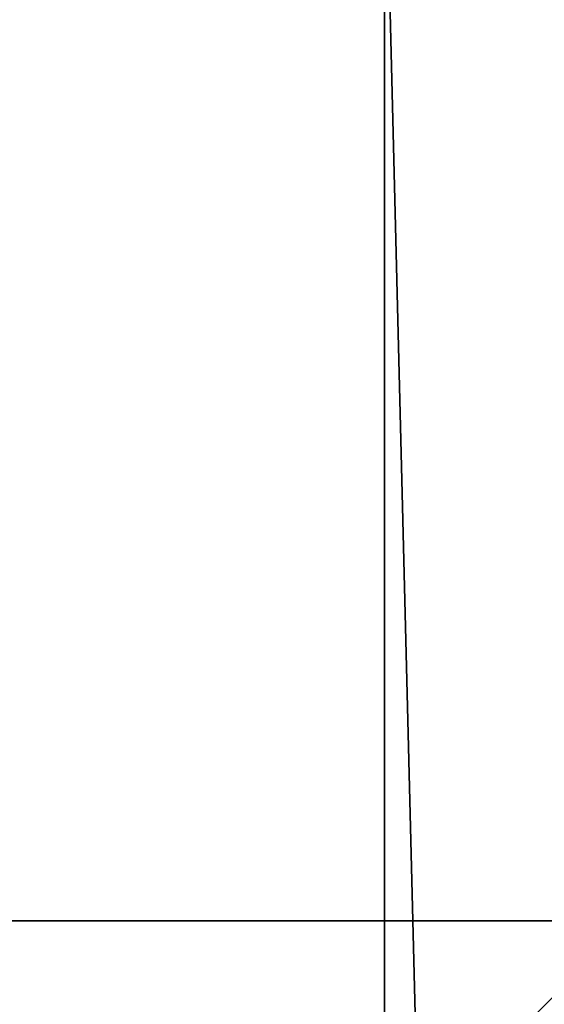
# Model space of a CAD drawing. Header units: millimetres. Extents: x -15 to 196, y -14 to 691.
# Tile 23 of 256: x 20.135 to 20.449, y -3.229 to -2.64. Entities that reach past the tile are written whole.
import ezdxf

# ---------------------------------------------------------------- set-up
doc = ezdxf.new("R2010")
doc.units = ezdxf.units.MM
doc.header["$LTSCALE"] = 41.718519
for name, color, linetype in [('351', 7, 'CONTINUOUS'), ('372', 7, 'CONTINUOUS'), ('376', 7, 'CONTINUOUS'), ('653', 7, 'CONTINUOUS'), ('657', 7, 'CONTINUOUS'), ('668', 7, 'CONTINUOUS'), ('979', 7, 'CONTINUOUS'), ('980', 7, 'CONTINUOUS')]:
    doc.layers.add(name, color=color, linetype=linetype)

msp = doc.modelspace()

# ---------------------------------------------------------------- linework, layer by layer
at = {"layer": '351', "linetype": 'Continuous'}
for points in [[(18.64105, -2.5, -209.85895), (20.35355, -2.5, -208.14645), (20.35355, -8.61396, -205.61396), (18.64105, -2.5, -209.85895)], [(18.64105, -2.5, -209.85895), (20.35355, -8.61396, -205.61396), (18.64105, -9.82488, -206.82488), (18.64105, -2.5, -209.85895)]]:
    msp.add_3dface(points, dxfattribs=at)
at = {"layer": '372', "linetype": 'Continuous'}
for points in [[(20.35355, -2.5, -208.14645), (20.5, -8.36523, -205.36269), (20.35355, -8.61396, -205.61396), (20.35355, -2.5, -208.14645)], [(20.5, -8.36523, -205.36269), (20.35355, -2.5, -208.14645), (20.46194, -2.5, -207.98423), (20.5, -8.36523, -205.36269)]]:
    msp.add_3dface(points, dxfattribs=at)
at = {"layer": '376', "linetype": 'Continuous'}
for points in [[(21.85355, -2.5, -51.85355), (18.64105, -2.5, -48.64105), (18.64105, -9.82488, -51.67512), (21.85355, -2.5, -51.85355)], [(21.85355, -2.5, -51.85355), (18.64105, -9.82488, -51.67512), (21.85355, -7.5533, -53.9467), (21.85355, -2.5, -51.85355)]]:
    msp.add_3dface(points, dxfattribs=at)
at = {"layer": '653', "linetype": 'Continuous'}
for points in [[(18, -6.56203, -54.58413), (18, -2.5, -53), (20.5, -6.56201, -54.58411), (18, -6.56203, -54.58413)], [(18, -2.5, -53), (20.5, -2.5, -53), (20.5, -6.56201, -54.58411), (18, -2.5, -53)]]:
    msp.add_3dface(points, dxfattribs=at)
at = {"layer": '657', "linetype": 'Continuous'}
for points in [[(20.5, 0.19686, -72.35122), (20.5, -6.00911, -71.02239), (17.7, 0.19686, -72.35122), (20.5, 0.19686, -72.35122)], [(20.5, -6.00911, -71.02239), (17.7, -6.00911, -71.02239), (17.7, 0.19686, -72.35122), (20.5, -6.00911, -71.02239)]]:
    msp.add_3dface(points, dxfattribs=at)
at = {"layer": '668', "linetype": 'Continuous'}
for points in [[(20.5, -5.93356, -65.02433), (20.5, 0.63568, -52.02024), (17.7, -5.93356, -65.02433), (20.5, -5.93356, -65.02433)], [(17.7, -5.93356, -65.02433), (20.5, 0.63568, -52.02024), (17.7, 0.3443, -52.59704), (17.7, -5.93356, -65.02433)]]:
    msp.add_3dface(points, dxfattribs=at)
at = {"layer": '979', "linetype": 'Continuous'}
for points in [[(18, -3.17948, -117.01036), (20.5, -2.25465, -116.60993), (12.8, -2.44499, -116.60533), (18, -3.17948, -117.01036)], [(20.5, -3.17948, -117.01036), (20.5, -2.25465, -116.60993), (18, -3.17948, -117.01036), (20.5, -3.17948, -117.01036)]]:
    msp.add_3dface(points, dxfattribs=at)
at = {"layer": '980', "linetype": 'Continuous'}
for points in [[(20.5, -5.67997, -115.79896), (20.5, -3.17948, -117.01036), (18, -5.67997, -115.79896), (20.5, -5.67997, -115.79896)], [(20.5, -3.17948, -117.01036), (18, -3.17948, -117.01036), (18, -5.67997, -115.79896), (20.5, -3.17948, -117.01036)]]:
    msp.add_3dface(points, dxfattribs=at)

doc.saveas('drawing.dxf')
